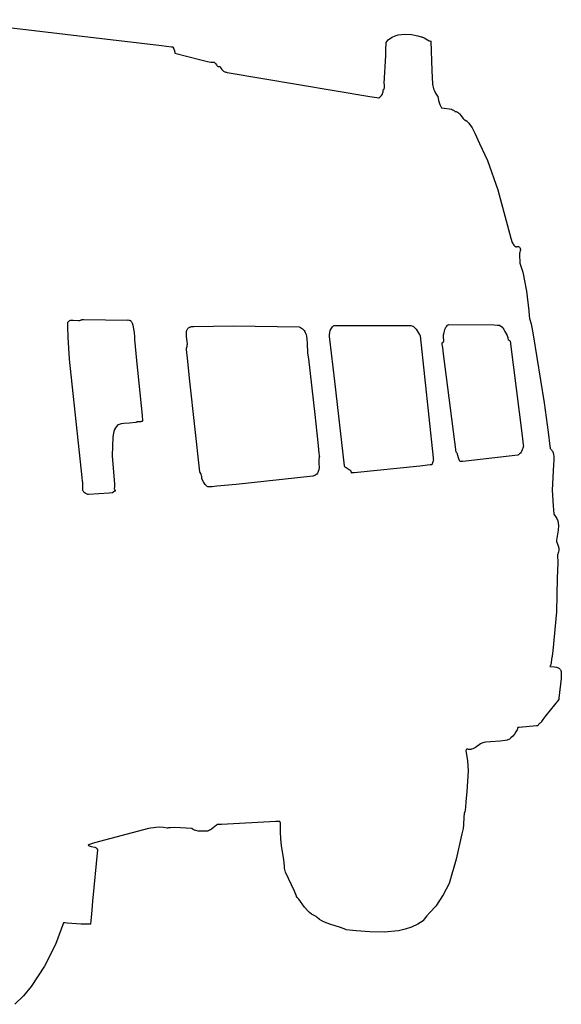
# Model space of a CAD drawing. Extents: x -74.1 to 10.8, y -36.7 to 44.6.
# Tile 5 of 199: x -52.2 to -47.2, y -28.1 to -18.9. Entities that reach past the tile are written whole.
import ezdxf

# ---------------------------------------------------------------- set-up
doc = ezdxf.new("R2010")
doc.units = 0

msp = doc.modelspace()

# ---------------------------------------------------------------- linework, layer by layer
at = {"layer": 'Layer 1', "color": 7, "linetype": 'CONTINUOUS'}
for p, q in [((-52.949228, -18.922331), (-51.453699, -19.098815)), ((-51.453699, -19.098815), (-51.080829, -19.142113)), ((-48.780627, -19.111601), (-48.769043, -19.101496)), ((-48.769043, -19.101496), (-48.744005, -19.084798)), ((-48.744005, -19.084798), (-48.71684, -19.072451)), ((-48.71684, -19.072451), (-48.687987, -19.064058)), ((-48.687987, -19.064058), (-48.657889, -19.059219)), ((-48.657889, -19.059219), (-48.626984, -19.057538)), ((-48.626984, -19.057538), (-48.564523, -19.062058)), ((-48.564523, -19.062058), (-48.504127, -19.074436)), ((-48.504127, -19.074436), (-48.475806, -19.082576)), ((-48.475806, -19.082576), (-48.474949, -19.082845)), ((-48.474949, -19.082845), (-48.474521, -19.08298)), ((-48.474521, -19.08298), (-48.474101, -19.083111)), ((-48.474101, -19.083111), (-48.469511, -19.083315)), ((-48.469511, -19.083315), (-48.460831, -19.084841)), ((-48.460831, -19.084841), (-48.452711, -19.087619)), ((-48.452711, -19.087619), (-48.445029, -19.091365)), ((-48.445029, -19.091365), (-48.430484, -19.100618)), ((-48.430484, -19.100618), (-48.416204, -19.110323)), ((-48.416204, -19.110323), (-48.408855, -19.114632)), ((-51.080829, -19.142113), (-50.895492, -19.163905)), ((-50.895492, -19.163905), (-50.803173, -19.174858)), ((-50.803173, -19.174858), (-50.797412, -19.175544)), ((-50.797412, -19.175544), (-50.794532, -19.175887)), ((-50.794532, -19.175887), (-50.79215, -19.176181)), ((-50.79215, -19.176181), (-50.788792, -19.180262)), ((-50.788792, -19.180262), (-50.785883, -19.18457)), ((-50.785883, -19.18457), (-50.781219, -19.193783)), ((-50.781219, -19.193783), (-50.777771, -19.203647)), ((-48.805172, -19.256144), (-48.802871, -19.189377)), ((-48.802871, -19.189377), (-48.802143, -19.155368)), ((-48.802143, -19.155368), (-48.801905, -19.138174)), ((-48.801905, -19.138174), (-48.801882, -19.136015)), ((-48.801882, -19.136015), (-48.801647, -19.13557)), ((-48.801647, -19.13557), (-48.791513, -19.122942)), ((-48.791513, -19.122942), (-48.780627, -19.111601)), ((-48.408855, -19.114632), (-48.401201, -19.118199)), ((-48.401201, -19.118199), (-48.39312, -19.12074)), ((-48.39312, -19.12074), (-48.384486, -19.12197)), ((-48.384486, -19.12197), (-48.383926, -19.121996)), ((-48.383926, -19.121996), (-48.383832, -19.122149)), ((-48.383832, -19.122149), (-48.376026, -19.394933)), ((-50.777771, -19.203647), (-50.772977, -19.22464)), ((-50.772977, -19.22464), (-50.771934, -19.230027)), ((-50.771934, -19.230027), (-50.771402, -19.232726)), ((-50.771402, -19.232726), (-50.771335, -19.233063)), ((-50.771335, -19.233063), (-50.771124, -19.233172)), ((-50.771124, -19.233172), (-50.529288, -19.298427)), ((-48.818538, -19.517571), (-48.805172, -19.256144)), ((-50.529288, -19.298427), (-50.467954, -19.311558)), ((-50.467954, -19.311558), (-50.437304, -19.317469)), ((-50.437304, -19.317469), (-50.421994, -19.320246)), ((-50.421994, -19.320246), (-50.420082, -19.320585)), ((-50.420082, -19.320585), (-50.419846, -19.320572)), ((-50.419846, -19.320572), (-50.415894, -19.319213)), ((-50.415894, -19.319213), (-50.414047, -19.318837)), ((-50.414047, -19.318837), (-50.41228, -19.31865)), ((-50.41228, -19.31865), (-50.410587, -19.318644)), ((-50.410587, -19.318644), (-50.408966, -19.318809)), ((-50.408966, -19.318809), (-50.407411, -19.319135)), ((-50.407411, -19.319135), (-50.405918, -19.319615)), ((-50.405918, -19.319615), (-50.404483, -19.320237)), ((-50.404483, -19.320237), (-50.4031, -19.320994)), ((-50.4031, -19.320994), (-50.400477, -19.322874)), ((-50.400477, -19.322874), (-50.398013, -19.325179)), ((-50.398013, -19.325179), (-50.393418, -19.330771)), ((-50.393418, -19.330771), (-50.384568, -19.343814)), ((-50.384568, -19.343814), (-50.379742, -19.350083)), ((-50.379742, -19.350083), (-50.377105, -19.352895)), ((-50.377105, -19.352895), (-50.374271, -19.355394)), ((-50.374271, -19.355394), (-50.371204, -19.357507)), ((-50.371204, -19.357507), (-50.367868, -19.359158)), ((-50.367868, -19.359158), (-50.364228, -19.360274)), ((-50.364228, -19.360274), (-50.360249, -19.360782)), ((-50.360249, -19.360782), (-50.355894, -19.360607)), ((-50.355894, -19.360607), (-50.351128, -19.359676)), ((-50.351128, -19.359676), (-50.350502, -19.359502)), ((-50.350502, -19.359502), (-50.350441, -19.359618)), ((-50.350441, -19.359618), (-50.342692, -19.374426)), ((-50.342692, -19.374426), (-50.333687, -19.387113)), ((-50.333687, -19.387113), (-50.328633, -19.392621)), ((-50.328633, -19.392621), (-50.323169, -19.397551)), ((-50.323169, -19.397551), (-50.317262, -19.401886)), ((-50.317262, -19.401886), (-50.31088, -19.40561)), ((-50.31088, -19.40561), (-50.30399, -19.408707)), ((-50.30399, -19.408707), (-50.296561, -19.411161)), ((-50.296561, -19.411161), (-50.288561, -19.412956)), ((-50.288561, -19.412956), (-50.284336, -19.413601)), ((-50.284336, -19.413601), (-50.28358, -19.413707)), ((-50.28358, -19.413707), (-48.953623, -19.63809)), ((-48.376026, -19.394933), (-48.369127, -19.522632)), ((-48.823815, -19.572854), (-48.820488, -19.568149)), ((-48.820488, -19.568149), (-48.818137, -19.5634)), ((-48.818547, -19.517882), (-48.818538, -19.517571)), ((-48.818524, -19.518264), (-48.818547, -19.517882)), ((-48.818298, -19.521285), (-48.818524, -19.518264)), ((-48.817688, -19.527151), (-48.818298, -19.521285)), ((-48.818137, -19.5634), (-48.816626, -19.558588)), ((-48.816301, -19.538261), (-48.817688, -19.527151)), ((-48.816626, -19.558588), (-48.815821, -19.553689)), ((-48.815588, -19.548682), (-48.816301, -19.538261)), ((-48.815821, -19.553689), (-48.815588, -19.548682)), ((-48.369127, -19.522632), (-48.358066, -19.566356)), ((-48.358066, -19.566356), (-48.349931, -19.587359)), ((-48.953623, -19.63809), (-48.888864, -19.647771)), ((-48.888864, -19.647771), (-48.872789, -19.650139)), ((-48.872789, -19.650139), (-48.86878, -19.650726)), ((-48.86878, -19.650726), (-48.866776, -19.651019)), ((-48.866776, -19.651019), (-48.865775, -19.651165)), ((-48.865775, -19.651165), (-48.86567, -19.651088)), ((-48.86567, -19.651088), (-48.853743, -19.640615)), ((-48.853743, -19.640615), (-48.843936, -19.629309)), ((-48.843936, -19.629309), (-48.836379, -19.617083)), ((-48.836379, -19.617083), (-48.833484, -19.610598)), ((-48.833484, -19.610598), (-48.831201, -19.603851)), ((-48.831201, -19.603851), (-48.829544, -19.596832)), ((-48.829544, -19.596832), (-48.82853, -19.589529)), ((-48.82853, -19.589529), (-48.828176, -19.581931)), ((-48.828266, -19.577648), (-48.828251, -19.577537)), ((-48.828261, -19.577772), (-48.828266, -19.577648)), ((-48.82825, -19.578019), (-48.828261, -19.577772)), ((-48.828251, -19.577537), (-48.823815, -19.572854)), ((-48.828176, -19.581931), (-48.82825, -19.578019)), ((-48.349931, -19.587359), (-48.339888, -19.60756)), ((-48.339888, -19.60756), (-48.327808, -19.626788)), ((-48.327808, -19.626788), (-48.320964, -19.635984)), ((-48.320964, -19.635984), (-48.32007, -19.637112)), ((-48.32007, -19.637112), (-48.319958, -19.637253)), ((-48.319958, -19.637253), (-48.319918, -19.637407)), ((-48.319918, -19.637407), (-48.312039, -19.677322)), ((-48.312039, -19.677322), (-48.299489, -19.714821)), ((-48.299489, -19.714821), (-48.291247, -19.731912)), ((-48.291247, -19.731912), (-48.286597, -19.739912)), ((-48.286597, -19.739912), (-48.284135, -19.743759)), ((-48.284135, -19.743759), (-48.283978, -19.743996)), ((-48.283978, -19.743996), (-48.283899, -19.744114)), ((-48.283899, -19.744114), (-48.283814, -19.744228)), ((-48.283814, -19.744228), (-48.261192, -19.748545)), ((-48.261192, -19.748545), (-48.213816, -19.753955)), ((-48.213816, -19.753955), (-48.191728, -19.75866)), ((-48.191728, -19.75866), (-48.181667, -19.762302)), ((-48.181667, -19.762302), (-48.172483, -19.767106)), ((-48.172483, -19.767106), (-48.168273, -19.770013)), ((-48.168273, -19.770013), (-48.164344, -19.773296)), ((-48.164344, -19.773296), (-48.160718, -19.776982)), ((-48.160718, -19.776982), (-48.160288, -19.777472)), ((-48.160288, -19.777472), (-48.160146, -19.777565)), ((-48.160146, -19.777565), (-48.153537, -19.778782)), ((-48.153537, -19.778782), (-48.147357, -19.780587)), ((-48.147357, -19.780587), (-48.141568, -19.782931)), ((-48.141568, -19.782931), (-48.136132, -19.785765)), ((-48.136132, -19.785765), (-48.12617, -19.792707)), ((-48.12617, -19.792707), (-48.11717, -19.80102)), ((-48.11717, -19.80102), (-48.100851, -19.820192)), ((-48.100851, -19.820192), (-48.084768, -19.840141)), ((-48.084768, -19.840141), (-48.076062, -19.849427)), ((-48.076062, -19.849427), (-48.066512, -19.857729)), ((-48.066512, -19.857729), (-48.055817, -19.864657)), ((-48.055817, -19.864657), (-48.049946, -19.867483)), ((-48.049946, -19.867483), (-48.049185, -19.867802)), ((-48.049185, -19.867802), (-48.048921, -19.868016)), ((-48.048921, -19.868016), (-48.030085, -19.888509)), ((-48.030085, -19.888509), (-47.999002, -19.932942)), ((-47.999002, -19.932942), (-47.974015, -19.980575)), ((-47.974015, -19.980575), (-47.929432, -20.078732)), ((-47.929432, -20.078732), (-47.854996, -20.235039)), ((-47.854996, -20.235039), (-47.760618, -20.510715)), ((-47.760618, -20.510715), (-47.638334, -20.962492)), ((-47.638334, -20.962492), (-47.625031, -21.000637)), ((-47.625031, -21.000637), (-47.620819, -21.009679)), ((-47.620819, -21.009679), (-47.615875, -21.018211)), ((-47.615875, -21.018211), (-47.610013, -21.026078)), ((-47.610013, -21.026078), (-47.603044, -21.033123)), ((-47.603044, -21.033123), (-47.594779, -21.039191)), ((-47.594779, -21.039191), (-47.590103, -21.04181)), ((-47.585278, -21.041051), (-47.582633, -21.039704)), ((-47.582633, -21.039704), (-47.580033, -21.038749)), ((-47.580033, -21.038749), (-47.577484, -21.038164)), ((-47.577484, -21.038164), (-47.574993, -21.037929)), ((-47.574993, -21.037929), (-47.572567, -21.038022)), ((-47.572567, -21.038022), (-47.570213, -21.03842)), ((-47.570213, -21.03842), (-47.567936, -21.039104)), ((-47.567936, -21.039104), (-47.565745, -21.040051)), ((-47.565745, -21.040051), (-47.563645, -21.041239)), ((-47.590103, -21.04181), (-47.588873, -21.042418)), ((-47.588873, -21.042418), (-47.588248, -21.042715)), ((-47.588248, -21.042715), (-47.588091, -21.042788)), ((-47.588091, -21.042788), (-47.58796, -21.042813)), ((-47.58796, -21.042813), (-47.585278, -21.041051)), ((-47.563645, -21.041239), (-47.561643, -21.042648)), ((-47.561643, -21.042648), (-47.557962, -21.04604)), ((-47.557962, -21.04604), (-47.554755, -21.050055)), ((-47.55712, -21.100694), (-47.557541, -21.111201)), ((-47.557541, -21.111201), (-47.556147, -21.132354)), ((-47.555552, -21.09022), (-47.55712, -21.100694)), ((-47.556147, -21.132354), (-47.552839, -21.175522)), ((-47.552536, -21.079768), (-47.555552, -21.09022)), ((-47.554755, -21.050055), (-47.552076, -21.054521)), ((-47.547771, -21.069326), (-47.552536, -21.079768)), ((-47.552076, -21.054521), (-47.549978, -21.059266)), ((-47.549978, -21.059266), (-47.548515, -21.064118)), ((-47.548515, -21.064118), (-47.547742, -21.068904)), ((-47.547717, -21.069197), (-47.547771, -21.069326)), ((-47.547742, -21.068904), (-47.547717, -21.069197)), ((-47.554524, -21.192117), (-47.554656, -21.192814)), ((-47.554656, -21.192814), (-47.554443, -21.19341)), ((-47.55366, -21.186556), (-47.554524, -21.192117)), ((-47.554443, -21.19341), (-47.526795, -21.278675)), ((-47.552839, -21.175522), (-47.55366, -21.186556)), ((-47.526795, -21.278675), (-47.49083, -21.456946)), ((-47.49083, -21.456946), (-47.470604, -21.639804)), ((-47.470604, -21.639804), (-47.466596, -21.685428)), ((-51.769264, -21.785942), (-51.768936, -21.761132)), ((-51.768936, -21.761132), (-51.768667, -21.748768)), ((-51.768667, -21.748768), (-51.768589, -21.745682)), ((-51.768589, -21.745682), (-51.768568, -21.744911)), ((-51.768568, -21.744911), (-51.768558, -21.744525)), ((-51.768558, -21.744525), (-51.768553, -21.744332)), ((-51.768553, -21.744332), (-51.76855, -21.744233)), ((-51.768535, -21.744206), (-51.764329, -21.739498)), ((-51.764329, -21.739498), (-51.759914, -21.735568)), ((-51.759914, -21.735568), (-51.755305, -21.732353)), ((-51.755305, -21.732353), (-51.750517, -21.729793)), ((-51.750517, -21.729793), (-51.745565, -21.727827)), ((-51.745565, -21.727827), (-51.740464, -21.726393)), ((-51.740464, -21.726393), (-51.729874, -21.724877)), ((-51.729874, -21.724877), (-51.718866, -21.724755)), ((-51.718866, -21.724755), (-51.673033, -21.7284)), ((-51.673033, -21.7284), (-51.661721, -21.727893)), ((-51.661721, -21.727893), (-51.650705, -21.725839)), ((-51.650705, -21.725839), (-51.645345, -21.724078)), ((-51.645345, -21.724078), (-51.640104, -21.721747)), ((-51.640104, -21.721747), (-51.638814, -21.721068)), ((-51.638814, -21.721068), (-51.638173, -21.720713)), ((-51.638173, -21.720713), (-51.638012, -21.720623)), ((-51.637983, -21.720611), (-51.637917, -21.720611)), ((-51.637917, -21.720611), (-51.637591, -21.720615)), ((-51.637591, -21.720615), (-51.636178, -21.720629)), ((-51.636178, -21.720629), (-51.621183, -21.720777)), ((-51.621183, -21.720777), (-51.21716, -21.72478)), ((-51.21716, -21.72478), (-51.20654, -21.724377)), ((-51.20654, -21.724377), (-51.20183, -21.724818)), ((-51.20183, -21.724818), (-51.197496, -21.725659)), ((-51.197496, -21.725659), (-51.193519, -21.726878)), ((-51.193519, -21.726878), (-51.189881, -21.728454)), ((-51.189881, -21.728454), (-51.186562, -21.730366)), ((-51.186562, -21.730366), (-51.183545, -21.732592)), ((-51.183545, -21.732592), (-51.180811, -21.735111)), ((-51.180811, -21.735111), (-51.178341, -21.737902)), ((-51.178341, -21.737902), (-51.176116, -21.740943)), ((-51.176116, -21.740943), (-51.17233, -21.74769)), ((-51.17233, -21.74769), (-51.169303, -21.755182)), ((-51.169303, -21.755182), (-51.164936, -21.771716)), ((-51.164936, -21.771716), (-51.153167, -21.826359)), ((-49.295574, -21.782402), (-49.287934, -21.775795)), ((-49.287934, -21.775795), (-49.286921, -21.775018)), ((-49.286921, -21.775018), (-49.286665, -21.774825)), ((-49.286665, -21.774825), (-49.286633, -21.774801)), ((-49.286578, -21.774779), (-48.58105, -21.77478)), ((-48.58105, -21.77478), (-48.571062, -21.775902)), ((-48.571062, -21.775902), (-48.561889, -21.778159)), ((-48.236363, -21.78293), (-48.228325, -21.774442)), ((-48.228325, -21.774442), (-48.223707, -21.770574)), ((-48.223707, -21.770574), (-48.221237, -21.768742)), ((-48.221237, -21.768742), (-48.219961, -21.767852)), ((-48.219911, -21.767835), (-47.792947, -21.770251)), ((-47.792947, -21.770251), (-47.761442, -21.771402)), ((-47.761442, -21.771402), (-47.753617, -21.771736)), ((-47.753617, -21.771736), (-47.749713, -21.771909)), ((-47.749713, -21.771909), (-47.747763, -21.771998)), ((-47.747763, -21.771998), (-47.747715, -21.772)), ((-47.74771, -21.772004), (-47.747668, -21.772029)), ((-47.747668, -21.772029), (-47.747462, -21.772156)), ((-47.747462, -21.772156), (-47.745185, -21.773558)), ((-47.745185, -21.773558), (-47.711605, -21.794225)), ((-47.466596, -21.685428), (-47.464619, -21.708154)), ((-47.464619, -21.708154), (-47.464496, -21.709571)), ((-47.464496, -21.709571), (-47.464434, -21.71028)), ((-47.464434, -21.71028), (-47.464359, -21.710944)), ((-47.464359, -21.710944), (-47.44789, -21.760565)), ((-47.44789, -21.760565), (-47.42943, -21.862222)), ((-51.768004, -21.8861), (-51.769264, -21.785942)), ((-51.153167, -21.826359), (-51.152132, -21.842237)), ((-51.152132, -21.842237), (-51.149378, -21.884474)), ((-50.664029, -21.854382), (-50.663795, -21.843183)), ((-50.662347, -21.878049), (-50.664029, -21.854382)), ((-50.663795, -21.843183), (-50.662571, -21.832575)), ((-50.662571, -21.832575), (-50.660151, -21.822686)), ((-50.660151, -21.822686), (-50.658428, -21.818051)), ((-50.658428, -21.818051), (-50.65633, -21.813644)), ((-50.65633, -21.813644), (-50.653829, -21.80948)), ((-50.653829, -21.80948), (-50.650901, -21.805576)), ((-50.650901, -21.805576), (-50.647521, -21.801946)), ((-50.647521, -21.801946), (-50.643661, -21.798608)), ((-50.643661, -21.798608), (-50.639297, -21.795577)), ((-50.639297, -21.795577), (-50.634403, -21.792868)), ((-50.634403, -21.792868), (-50.628953, -21.790499)), ((-50.628953, -21.790499), (-50.616283, -21.78684)), ((-50.616283, -21.78684), (-50.601081, -21.784727)), ((-50.601081, -21.784727), (-50.595374, -21.784443)), ((-50.595374, -21.784443), (-50.226234, -21.777797)), ((-50.226234, -21.777797), (-49.611605, -21.788666)), ((-49.611605, -21.788666), (-49.600231, -21.794394)), ((-49.600231, -21.794394), (-49.590084, -21.800718)), ((-49.590084, -21.800718), (-49.581097, -21.807603)), ((-49.581097, -21.807603), (-49.573198, -21.815017)), ((-49.573198, -21.815017), (-49.56632, -21.822925)), ((-49.56632, -21.822925), (-49.560391, -21.831295)), ((-49.560391, -21.831295), (-49.555343, -21.840094)), ((-49.555343, -21.840094), (-49.547611, -21.858843)), ((-49.547611, -21.858843), (-49.542567, -21.878907)), ((-49.329744, -21.861949), (-49.327188, -21.842516)), ((-49.329689, -21.88131), (-49.329744, -21.861949)), ((-49.327188, -21.842516), (-49.321876, -21.823598)), ((-49.321876, -21.823598), (-49.313661, -21.805781)), ((-49.313661, -21.805781), (-49.308419, -21.797468)), ((-49.308419, -21.797468), (-49.302396, -21.789651)), ((-49.302396, -21.789651), (-49.295574, -21.782402)), ((-48.561889, -21.778159), (-48.55347, -21.78145)), ((-48.55347, -21.78145), (-48.54574, -21.785673)), ((-48.54574, -21.785673), (-48.538637, -21.790726)), ((-48.538637, -21.790726), (-48.532097, -21.796507)), ((-48.532097, -21.796507), (-48.520457, -21.809847)), ((-48.520457, -21.809847), (-48.510314, -21.824881)), ((-48.510314, -21.824881), (-48.492503, -21.856771)), ((-48.492503, -21.856771), (-48.488198, -21.86453)), ((-48.488198, -21.86453), (-48.486024, -21.868308)), ((-48.267044, -21.868579), (-48.265779, -21.863843)), ((-48.265779, -21.863843), (-48.264841, -21.861528)), ((-48.264841, -21.861528), (-48.263677, -21.859254)), ((-48.263677, -21.859254), (-48.263005, -21.858133)), ((-48.26299, -21.858106), (-48.252602, -21.813011)), ((-48.252602, -21.813011), (-48.248311, -21.80237)), ((-48.248311, -21.80237), (-48.242962, -21.792291)), ((-48.242962, -21.792291), (-48.236363, -21.78293)), ((-47.711605, -21.794225), (-47.708524, -21.804892)), ((-47.708524, -21.804892), (-47.704461, -21.814804)), ((-47.704461, -21.814804), (-47.694382, -21.833045)), ((-47.694382, -21.833045), (-47.673375, -21.867927)), ((-47.42943, -21.862222), (-47.328482, -22.496638)), ((-51.755636, -22.088756), (-51.768004, -21.8861)), ((-51.149378, -21.884474), (-51.147217, -21.907926)), ((-51.147217, -21.907926), (-51.128231, -22.101577)), ((-50.656139, -21.926891), (-50.662347, -21.878049)), ((-50.654901, -21.95003), (-50.656139, -21.926891)), ((-50.655467, -21.960834), (-50.654901, -21.95003)), ((-49.542567, -21.878907), (-49.539655, -21.900017)), ((-49.539655, -21.900017), (-49.538003, -21.944314)), ((-49.538003, -21.944314), (-49.535812, -22.033751)), ((-49.326727, -21.902037), (-49.329689, -21.88131)), ((-49.278558, -22.297038), (-49.326727, -21.902037)), ((-48.486024, -21.868308), (-48.484928, -21.870166)), ((-48.484928, -21.870166), (-48.484378, -21.871086)), ((-48.484378, -21.871086), (-48.484102, -21.871544)), ((-48.484102, -21.871544), (-48.483964, -21.871772)), ((-48.483964, -21.871772), (-48.483895, -21.871886)), ((-48.483895, -21.871886), (-48.48386, -21.871943)), ((-48.483829, -21.871996), (-48.48382, -21.872044)), ((-48.48382, -21.872044), (-48.401935, -22.63088)), ((-48.279657, -21.938664), (-48.274221, -21.935446)), ((-48.279649, -21.938745), (-48.279657, -21.938664)), ((-48.279616, -21.938971), (-48.279649, -21.938745)), ((-48.277514, -21.953399), (-48.279616, -21.938971)), ((-48.273368, -21.982238), (-48.277514, -21.953399)), ((-48.274221, -21.935446), (-48.271977, -21.933718)), ((-48.271977, -21.933718), (-48.270026, -21.931915)), ((-48.270026, -21.931915), (-48.268352, -21.930041)), ((-48.268352, -21.930041), (-48.266937, -21.928099)), ((-48.267607, -21.873434), (-48.267044, -21.868579)), ((-48.267602, -21.878376), (-48.267607, -21.873434)), ((-48.264577, -21.898431), (-48.267602, -21.878376)), ((-48.266937, -21.928099), (-48.265766, -21.926094)), ((-48.265766, -21.926094), (-48.264821, -21.92403)), ((-48.264821, -21.92403), (-48.264086, -21.921909)), ((-48.263138, -21.908213), (-48.264577, -21.898431)), ((-48.264086, -21.921909), (-48.263177, -21.917513)), ((-48.263177, -21.917513), (-48.262906, -21.912938)), ((-48.262906, -21.912938), (-48.263138, -21.908213)), ((-47.673375, -21.867927), (-47.669396, -21.877301)), ((-47.669396, -21.877301), (-47.666424, -21.887276)), ((-47.666424, -21.887276), (-47.664706, -21.89802)), ((-47.664706, -21.89802), (-47.664396, -21.903733)), ((-47.664396, -21.903733), (-47.664381, -21.905201)), ((-47.664381, -21.905201), (-47.664381, -21.905293)), ((-47.664379, -21.905336), (-47.65419, -21.911813)), ((-47.65419, -21.911813), (-47.649494, -21.915686)), ((-47.649494, -21.915686), (-47.647538, -21.917782)), ((-47.647538, -21.917782), (-47.645953, -21.919983)), ((-47.645953, -21.919983), (-47.645327, -21.921123)), ((-47.645327, -21.921123), (-47.645059, -21.921703)), ((-47.645059, -21.921703), (-47.644938, -21.921995)), ((-47.644936, -21.922), (-47.644926, -21.922093)), ((-47.644926, -21.922093), (-47.532445, -22.805303)), ((-50.664376, -21.988709), (-50.664375, -21.988657)), ((-50.664354, -21.988924), (-50.664376, -21.988709)), ((-50.664375, -21.988657), (-50.661989, -21.98459)), ((-50.664309, -21.989353), (-50.664354, -21.988924)), ((-50.663948, -21.992783), (-50.664309, -21.989353)), ((-50.663227, -21.99964), (-50.663948, -21.992783)), ((-50.660332, -22.026999), (-50.663227, -21.99964)), ((-50.661989, -21.98459), (-50.659999, -21.980274)), ((-50.654494, -22.08141), (-50.660332, -22.026999)), ((-50.659999, -21.980274), (-50.657098, -21.970958)), ((-50.657098, -21.970958), (-50.655467, -21.960834)), ((-49.535812, -22.033751), (-49.525923, -22.087671)), ((-48.265291, -22.039843), (-48.273368, -21.982238)), ((-48.149108, -22.958087), (-48.265291, -22.039843)), ((-51.636456, -23.193225), (-51.755636, -22.088756)), ((-51.128231, -22.101577), (-51.077727, -22.616712)), ((-50.630676, -22.295688), (-50.654494, -22.08141)), ((-49.525923, -22.087671), (-49.465947, -22.606411)), ((-50.538002, -23.14276), (-50.630676, -22.295688)), ((-49.189387, -23.085845), (-49.278558, -22.297038)), ((-47.328482, -22.496638), (-47.290328, -22.771983)), ((-51.246523, -22.690866), (-51.27309, -22.695229)), ((-51.193398, -22.687127), (-51.246523, -22.690866)), ((-51.136619, -22.681727), (-51.193398, -22.687127)), ((-51.13651, -22.681655), (-51.13659, -22.681714)), ((-51.136189, -22.681424), (-51.13651, -22.681655)), ((-51.135546, -22.680977), (-51.136189, -22.681424)), ((-51.13295, -22.679369), (-51.135546, -22.680977)), ((-51.127655, -22.676946), (-51.13295, -22.679369)), ((-51.122256, -22.675418), (-51.127655, -22.676946)), ((-51.116788, -22.674587), (-51.122256, -22.675418)), ((-51.111288, -22.674256), (-51.116788, -22.674587)), ((-51.100338, -22.674308), (-51.111288, -22.674256)), ((-51.089701, -22.673997), (-51.100338, -22.674308)), ((-51.084591, -22.673213), (-51.089701, -22.673997)), ((-51.07967, -22.671747), (-51.084591, -22.673213)), ((-51.077291, -22.670696), (-51.07967, -22.671747)), ((-51.077727, -22.616712), (-51.072934, -22.6656)), ((-51.074972, -22.669402), (-51.077291, -22.670696)), ((-51.072719, -22.667838), (-51.074972, -22.669402)), ((-51.072934, -22.6656), (-51.072771, -22.66727)), ((-51.072771, -22.66727), (-51.072729, -22.667693)), ((-51.072729, -22.667693), (-51.072719, -22.6678)), ((-49.465947, -22.606411), (-49.438077, -22.867803)), ((-48.401935, -22.63088), (-48.362326, -23.012117)), ((-51.34449, -22.780862), (-51.349077, -22.816407)), ((-51.34028, -22.763758), (-51.34449, -22.780862)), ((-51.33437, -22.747336), (-51.34028, -22.763758)), ((-51.326445, -22.731776), (-51.33437, -22.747336)), ((-51.316188, -22.717257), (-51.326445, -22.731776)), ((-51.303284, -22.703957), (-51.316188, -22.717257)), ((-51.30301, -22.70385), (-51.303229, -22.70393)), ((-51.302136, -22.703534), (-51.30301, -22.70385)), ((-51.300393, -22.702915), (-51.302136, -22.703534)), ((-51.27309, -22.695229), (-51.300393, -22.702915)), ((-47.290328, -22.771983), (-47.273047, -22.90104)), ((-51.349077, -22.816407), (-51.35628, -22.993323)), ((-49.438077, -22.867803), (-49.430953, -22.934585)), ((-47.532445, -22.805303), (-47.526006, -22.860677)), ((-47.526006, -22.860677), (-47.522885, -22.888434)), ((-49.430953, -22.934585), (-49.427344, -22.96827)), ((-49.427344, -22.96827), (-49.425526, -22.985191)), ((-48.147933, -22.959196), (-48.149079, -22.958134)), ((-48.145787, -22.961353), (-48.147933, -22.959196)), ((-48.142046, -22.965795), (-48.145787, -22.961353)), ((-48.138966, -22.97039), (-48.142046, -22.965795)), ((-48.136455, -22.975121), (-48.138966, -22.97039)), ((-47.548038, -22.966263), (-47.555759, -22.974591)), ((-47.541529, -22.956744), (-47.548038, -22.966263)), ((-47.536065, -22.946358), (-47.541529, -22.956744)), ((-47.521328, -22.902565), (-47.536065, -22.946358)), ((-47.522885, -22.888434), (-47.52135, -22.902331)), ((-47.52135, -22.902331), (-47.521326, -22.902548)), ((-47.273047, -22.90104), (-47.270887, -22.917503)), ((-47.270887, -22.917503), (-47.270346, -22.921634)), ((-47.270346, -22.921634), (-47.270076, -22.923702)), ((-47.270076, -22.923702), (-47.269941, -22.924737)), ((-47.269941, -22.924737), (-47.269761, -22.924925)), ((-47.269761, -22.924925), (-47.263981, -22.930277)), ((-47.263981, -22.930277), (-47.258826, -22.936193)), ((-47.258826, -22.936193), (-47.254269, -22.942629)), ((-47.254269, -22.942629), (-47.250281, -22.949544)), ((-47.250281, -22.949544), (-47.243905, -22.96464)), ((-47.243905, -22.96464), (-47.239477, -22.981141)), ((-51.35628, -22.993323), (-51.335503, -23.255503)), ((-49.426197, -23.006686), (-49.428314, -23.024464)), ((-49.428314, -23.024464), (-49.427666, -23.063097)), ((-49.424106, -22.998393), (-49.426197, -23.006686)), ((-49.425526, -22.985191), (-49.424613, -22.993672)), ((-49.424613, -22.993672), (-49.424156, -22.997918)), ((-49.424156, -22.997918), (-49.424127, -22.998184)), ((-49.424127, -22.998184), (-49.424113, -22.998316)), ((-49.424113, -22.998316), (-49.424106, -22.998393)), ((-48.362645, -23.038205), (-48.376377, -23.074823)), ((-48.360495, -23.03247), (-48.362645, -23.038205)), ((-48.362326, -23.012117), (-48.36105, -23.023984)), ((-48.36105, -23.023984), (-48.360411, -23.029915)), ((-48.360278, -23.031892), (-48.360495, -23.03247)), ((-48.360411, -23.029915), (-48.360251, -23.031398)), ((-48.360227, -23.031756), (-48.360278, -23.031892)), ((-48.360251, -23.031398), (-48.360231, -23.031583)), ((-48.360231, -23.031583), (-48.360221, -23.031676)), ((-48.360221, -23.031676), (-48.360215, -23.031725)), ((-48.134423, -22.97997), (-48.136455, -22.975121)), ((-48.13143, -22.98995), (-48.134423, -22.97997)), ((-48.12719, -23.01054), (-48.13143, -22.98995)), ((-48.124489, -23.020864), (-48.12719, -23.01054)), ((-48.120432, -23.031016), (-48.124489, -23.020864)), ((-48.117669, -23.035983), (-48.120432, -23.031016)), ((-48.114294, -23.040853), (-48.117669, -23.035983)), ((-48.110216, -23.04561), (-48.114294, -23.040853)), ((-48.110163, -23.045606), (-48.110216, -23.04561)), ((-48.110043, -23.045596), (-48.110163, -23.045606)), ((-48.102415, -23.044948), (-48.110043, -23.045596)), ((-48.087149, -23.043638), (-48.102415, -23.044948)), ((-48.056589, -23.040956), (-48.087149, -23.043638)), ((-47.574106, -22.98589), (-48.056589, -23.040956)), ((-47.572689, -22.985337), (-47.574083, -22.985882)), ((-47.569978, -22.984151), (-47.572689, -22.985337)), ((-47.564859, -22.981409), (-47.569978, -22.984151)), ((-47.560126, -22.978209), (-47.564859, -22.981409)), ((-47.555759, -22.974591), (-47.560126, -22.978209)), ((-47.239477, -22.981141), (-47.236778, -22.998708)), ((-47.235681, -23.035691), (-47.238852, -23.072876)), ((-47.236778, -22.998708), (-47.235681, -23.035691)), ((-50.537994, -23.142837), (-50.538002, -23.14276)), ((-50.53788, -23.143022), (-50.537976, -23.142866)), ((-50.537688, -23.143334), (-50.53788, -23.143022)), ((-50.536924, -23.144582), (-50.537688, -23.143334)), ((-50.535415, -23.14708), (-50.536924, -23.144582)), ((-50.529752, -23.157162), (-50.535415, -23.14708)), ((-49.437706, -23.147378), (-49.44262, -23.155109)), ((-49.433874, -23.13916), (-49.437706, -23.147378)), ((-49.431002, -23.130514), (-49.433874, -23.13916)), ((-49.428971, -23.121501), (-49.431002, -23.130514)), ((-49.426945, -23.102616), (-49.428971, -23.121501)), ((-49.427666, -23.063097), (-49.426945, -23.102616)), ((-49.18938, -23.085894), (-49.189387, -23.085845)), ((-49.189341, -23.086046), (-49.189374, -23.085918)), ((-49.189208, -23.086553), (-49.189341, -23.086046)), ((-49.188919, -23.087549), (-49.189208, -23.086553)), ((-49.187492, -23.091304), (-49.188919, -23.087549)), ((-49.185659, -23.094715), (-49.187492, -23.091304)), ((-49.183461, -23.097818), (-49.185659, -23.094715)), ((-49.180936, -23.100647), (-49.183461, -23.097818)), ((-49.175064, -23.105619), (-49.180936, -23.100647)), ((-49.146419, -23.121411), (-49.175064, -23.105619)), ((-49.139548, -23.125709), (-49.146419, -23.121411)), ((-49.133427, -23.130697), (-49.139548, -23.125709)), ((-49.130746, -23.133536), (-49.133427, -23.130697)), ((-49.12837, -23.13665), (-49.130746, -23.133536)), ((-49.12634, -23.140075), (-49.12837, -23.13665)), ((-49.124694, -23.143843), (-49.12634, -23.140075)), ((-49.123473, -23.147991), (-49.124694, -23.143843)), ((-49.122716, -23.152551), (-49.123473, -23.147991)), ((-49.121636, -23.152445), (-49.122709, -23.152555)), ((-49.100175, -23.150247), (-49.121636, -23.152445)), ((-48.485629, -23.087304), (-49.100175, -23.150247)), ((-48.389389, -23.077447), (-48.485629, -23.087304)), ((-48.37968, -23.076452), (-48.389389, -23.077447)), ((-48.3774, -23.076219), (-48.37968, -23.076452)), ((-48.376938, -23.076172), (-48.3774, -23.076219)), ((-48.376895, -23.076167), (-48.376938, -23.076172)), ((-48.376857, -23.076102), (-48.376881, -23.076165)), ((-48.376377, -23.074823), (-48.376857, -23.076102)), ((-47.238852, -23.072876), (-47.251428, -23.31309)), ((-51.632142, -23.232815), (-51.636456, -23.193225)), ((-51.631191, -23.241541), (-51.632142, -23.232815)), ((-51.63105, -23.243415), (-51.631191, -23.241541)), ((-51.63105, -23.250084), (-51.63105, -23.243415)), ((-50.525043, -23.167541), (-50.529752, -23.157162)), ((-50.521755, -23.178426), (-50.525043, -23.167541)), ((-50.520792, -23.184124), (-50.521755, -23.178426)), ((-50.521325, -23.20255), (-50.520518, -23.19616)), ((-50.52114, -23.202857), (-50.521295, -23.202604)), ((-50.520829, -23.203364), (-50.52114, -23.202857)), ((-50.5196, -23.205427), (-50.520829, -23.203364)), ((-50.520359, -23.190027), (-50.520792, -23.184124)), ((-50.520518, -23.19616), (-50.520359, -23.190027)), ((-50.500813, -23.242), (-50.5196, -23.205427)), ((-50.490083, -23.259472), (-50.500813, -23.242)), ((-49.483829, -23.183111), (-50.200412, -23.259856)), ((-49.483753, -23.183086), (-49.483802, -23.183103)), ((-49.483656, -23.183053), (-49.483753, -23.183086)), ((-49.482881, -23.182787), (-49.483656, -23.183053)), ((-49.481352, -23.182245), (-49.482881, -23.182787)), ((-49.475504, -23.179948), (-49.481352, -23.182245)), ((-49.465058, -23.174772), (-49.475504, -23.179948)), ((-49.456175, -23.168866), (-49.465058, -23.174772)), ((-49.448736, -23.162291), (-49.456175, -23.168866)), ((-49.44262, -23.155109), (-49.448736, -23.162291)), ((-51.63105, -23.297468), (-51.63105, -23.250084)), ((-51.63105, -23.299521), (-51.63105, -23.297468)), ((-51.63105, -23.299719), (-51.63105, -23.299521)), ((-51.63105, -23.299767), (-51.63105, -23.299719)), ((-51.631031, -23.301445), (-51.63105, -23.299778)), ((-51.630418, -23.308882), (-51.631031, -23.301445)), ((-51.628987, -23.315351), (-51.630418, -23.308882)), ((-51.626803, -23.320974), (-51.628987, -23.315351)), ((-51.62393, -23.325875), (-51.626803, -23.320974)), ((-51.620432, -23.330178), (-51.62393, -23.325875)), ((-51.616372, -23.334006), (-51.620432, -23.330178)), ((-51.606828, -23.340735), (-51.616372, -23.334006)), ((-51.356647, -23.337524), (-51.385592, -23.339616)), ((-51.353906, -23.337326), (-51.356647, -23.337524)), ((-51.353341, -23.337285), (-51.353906, -23.337326)), ((-51.353288, -23.337281), (-51.353341, -23.337285)), ((-51.353105, -23.337223), (-51.353232, -23.337267)), ((-51.352851, -23.337131), (-51.353105, -23.337223)), ((-51.350875, -23.336191), (-51.352851, -23.337131)), ((-51.348983, -23.334943), (-51.350875, -23.336191)), ((-51.341801, -23.32824), (-51.348983, -23.334943)), ((-51.33812, -23.324824), (-51.341801, -23.32824)), ((-51.336177, -23.323341), (-51.33812, -23.324824)), ((-51.336604, -23.299782), (-51.335057, -23.303008)), ((-51.336599, -23.299688), (-51.336603, -23.299748)), ((-51.336591, -23.299568), (-51.336599, -23.299688)), ((-51.336528, -23.298608), (-51.336591, -23.299568)), ((-51.336297, -23.294756), (-51.336528, -23.298608)), ((-51.335922, -23.287009), (-51.336297, -23.294756)), ((-51.334135, -23.322098), (-51.336177, -23.323341)), ((-51.335503, -23.255503), (-51.335922, -23.287009)), ((-51.335057, -23.303008), (-51.331648, -23.308997)), ((-51.331971, -23.321165), (-51.334135, -23.322098)), ((-51.330836, -23.320836), (-51.331971, -23.321165)), ((-51.331648, -23.308997), (-51.3303, -23.3122)), ((-51.329662, -23.320611), (-51.330836, -23.320836)), ((-51.3303, -23.3122), (-51.329826, -23.31395)), ((-51.329826, -23.31395), (-51.32953, -23.315836)), ((-51.329633, -23.320418), (-51.329654, -23.320566)), ((-51.329596, -23.320123), (-51.329633, -23.320418)), ((-51.329442, -23.317884), (-51.329596, -23.320123)), ((-51.32953, -23.315836), (-51.329442, -23.317884)), ((-50.483836, -23.267068), (-50.490083, -23.259472)), ((-50.476792, -23.273548), (-50.483836, -23.267068)), ((-50.472923, -23.276286), (-50.476792, -23.273548)), ((-50.468795, -23.278644), (-50.472923, -23.276286)), ((-50.46439, -23.28059), (-50.468795, -23.278644)), ((-50.459688, -23.282089), (-50.46439, -23.28059)), ((-50.45467, -23.283109), (-50.459688, -23.282089)), ((-50.454567, -23.283103), (-50.454654, -23.28311)), ((-50.454393, -23.283088), (-50.454567, -23.283103)), ((-50.454045, -23.283058), (-50.454393, -23.283088)), ((-50.451261, -23.282817), (-50.454045, -23.283058)), ((-50.445693, -23.282336), (-50.451261, -23.282817)), ((-50.423417, -23.280396), (-50.445693, -23.282336)), ((-50.378851, -23.276452), (-50.423417, -23.280396)), ((-50.200412, -23.259856), (-50.378851, -23.276452)), ((-47.251428, -23.31309), (-47.241926, -23.459856)), ((-51.583831, -23.353942), (-51.606828, -23.340735)), ((-51.58332, -23.353909), (-51.583794, -23.353943)), ((-51.576178, -23.353392), (-51.58332, -23.353909)), ((-51.385592, -23.339616), (-51.576178, -23.353392)), ((-47.241926, -23.459856), (-47.236898, -23.532456)), ((-47.236898, -23.532456), (-47.236624, -23.536959)), ((-47.236624, -23.536959), (-47.236478, -23.537408)), ((-47.236478, -23.537408), (-47.220245, -23.557127)), ((-47.220245, -23.557127), (-47.208534, -23.577372)), ((-47.208534, -23.577372), (-47.20077, -23.598113)), ((-47.20077, -23.598113), (-47.196378, -23.619317)), ((-47.197683, -23.685383), (-47.211738, -23.777994)), ((-47.194783, -23.640951), (-47.197683, -23.685383)), ((-47.196378, -23.619317), (-47.194783, -23.640951)), ((-47.212866, -23.789844), (-47.212982, -23.791328)), ((-47.212982, -23.791328), (-47.212936, -23.791555)), ((-47.212936, -23.791555), (-47.196109, -23.833431)), ((-47.211738, -23.777994), (-47.212866, -23.789844)), ((-47.196109, -23.833431), (-47.191668, -23.854584)), ((-47.192755, -23.886825), (-47.195677, -23.897752)), ((-47.191195, -23.875996), (-47.192755, -23.886825)), ((-47.191668, -23.854584), (-47.190874, -23.865252)), ((-47.190874, -23.865252), (-47.191195, -23.875996)), ((-47.202887, -23.914346), (-47.203266, -23.915044)), ((-47.203266, -23.915044), (-47.203206, -23.915626)), ((-47.203206, -23.915626), (-47.198636, -23.990665)), ((-47.200086, -23.908786), (-47.202887, -23.914346)), ((-47.195677, -23.897752), (-47.200086, -23.908786)), ((-47.198636, -23.990665), (-47.205126, -24.133705)), ((-47.205126, -24.133705), (-47.210747, -24.447178)), ((-47.210747, -24.447178), (-47.246256, -24.81221)), ((-47.259599, -24.889136), (-47.263236, -24.922878)), ((-47.256091, -24.872845), (-47.259599, -24.889136)), ((-47.253294, -24.865107), (-47.256091, -24.872845)), ((-47.25322, -24.864666), (-47.253294, -24.865107)), ((-47.252453, -24.858819), (-47.25322, -24.864666)), ((-47.246256, -24.81221), (-47.252453, -24.858819)), ((-47.273819, -24.95765), (-47.274087, -24.958078)), ((-47.274087, -24.958078), (-47.273986, -24.958123)), ((-47.273986, -24.958123), (-47.23161, -24.961115)), ((-47.271831, -24.954153), (-47.273819, -24.95765)), ((-47.268597, -24.946829), (-47.271831, -24.954153)), ((-47.266204, -24.939125), (-47.268597, -24.946829)), ((-47.263236, -24.922878), (-47.266204, -24.939125)), ((-47.23161, -24.961115), (-47.211518, -24.964173)), ((-47.211518, -24.964173), (-47.202197, -24.967145)), ((-47.202197, -24.967145), (-47.193532, -24.971482)), ((-47.193532, -24.971482), (-47.189486, -24.974256)), ((-47.189486, -24.974256), (-47.185652, -24.977483)), ((-47.185652, -24.977483), (-47.182047, -24.981202)), ((-47.182047, -24.981202), (-47.178686, -24.98545)), ((-47.178686, -24.98545), (-47.175585, -24.990265)), ((-47.175585, -24.990265), (-47.172762, -24.995684)), ((-47.167901, -25.071177), (-47.189704, -25.253763)), ((-47.172762, -24.995684), (-47.170231, -25.001745)), ((-47.170231, -25.001745), (-47.169936, -25.00255)), ((-47.169936, -25.00255), (-47.16988, -25.002903)), ((-47.16988, -25.002903), (-47.167405, -25.025613)), ((-47.167405, -25.025613), (-47.167901, -25.071177)), ((-47.189444, -25.266515), (-47.312304, -25.414276)), ((-47.189704, -25.253763), (-47.189441, -25.265113)), ((-47.189393, -25.266176), (-47.189444, -25.266515)), ((-47.189441, -25.265113), (-47.18941, -25.265821)), ((-47.18941, -25.265821), (-47.189393, -25.266176)), ((-47.312304, -25.414276), (-47.339839, -25.452922)), ((-47.571327, -25.527556), (-47.580457, -25.548379)), ((-47.57089, -25.527512), (-47.571301, -25.527549)), ((-47.568627, -25.527308), (-47.57089, -25.527512)), ((-47.558962, -25.526436), (-47.568627, -25.527308)), ((-47.397953, -25.51191), (-47.558962, -25.526436)), ((-47.388811, -25.511085), (-47.397953, -25.51191)), ((-47.386853, -25.510909), (-47.388811, -25.511085)), ((-47.386666, -25.510892), (-47.386853, -25.510909)), ((-47.386619, -25.510888), (-47.386666, -25.510892)), ((-47.38651, -25.510672), (-47.3866, -25.510875)), ((-47.38577, -25.509082), (-47.38651, -25.510672)), ((-47.384194, -25.506037), (-47.38577, -25.509082)), ((-47.380638, -25.500478), (-47.384194, -25.506037)), ((-47.376508, -25.495588), (-47.380638, -25.500478)), ((-47.37176, -25.491325), (-47.376508, -25.495588)), ((-47.366352, -25.487646), (-47.37176, -25.491325)), ((-47.360241, -25.484508), (-47.366352, -25.487646)), ((-47.360119, -25.484339), (-47.360241, -25.484508)), ((-47.35933, -25.483058), (-47.360119, -25.484339)), ((-47.352952, -25.472886), (-47.35933, -25.483058)), ((-47.339839, -25.452922), (-47.352952, -25.472886)), ((-47.646564, -25.632859), (-47.651192, -25.636718)), ((-47.637554, -25.62479), (-47.646564, -25.632859)), ((-47.620623, -25.607407), (-47.637554, -25.62479)), ((-47.605319, -25.588649), (-47.620623, -25.607407)), ((-47.591859, -25.568858), (-47.605319, -25.588649)), ((-47.580457, -25.548379), (-47.591859, -25.568858)), ((-47.990955, -25.726476), (-48.003839, -25.730796)), ((-47.978571, -25.720383), (-47.990955, -25.726476)), ((-47.966553, -25.71299), (-47.978571, -25.720383)), ((-47.91946, -25.679883), (-47.966553, -25.71299)), ((-47.90726, -25.673086), (-47.91946, -25.679883)), ((-47.90055, -25.670211), (-47.90726, -25.673086)), ((-47.890808, -25.667637), (-47.90055, -25.670211)), ((-47.87047, -25.663769), (-47.890808, -25.667637)), ((-47.827163, -25.659796), (-47.87047, -25.663769)), ((-47.736346, -25.656064), (-47.827163, -25.659796)), ((-47.692449, -25.650114), (-47.736346, -25.656064)), ((-47.671668, -25.644764), (-47.692449, -25.650114)), ((-47.651966, -25.637315), (-47.671668, -25.644764)), ((-47.651777, -25.637192), (-47.651966, -25.637315)), ((-47.651192, -25.636718), (-47.651777, -25.637192)), ((-48.058825, -25.741441), (-48.058813, -25.74149)), ((-48.058723, -25.741294), (-48.058817, -25.741429)), ((-48.058813, -25.74149), (-48.041966, -25.837168)), ((-48.050604, -25.729693), (-48.058723, -25.741294)), ((-48.049262, -25.727776), (-48.050604, -25.729693)), ((-48.049135, -25.727594), (-48.049262, -25.727776)), ((-48.049108, -25.727556), (-48.049135, -25.727594)), ((-48.049057, -25.72757), (-48.049105, -25.727552)), ((-48.04881, -25.727665), (-48.049057, -25.72757)), ((-48.04684, -25.728392), (-48.04881, -25.727665)), ((-48.039123, -25.730739), (-48.04684, -25.728392)), ((-48.031648, -25.732228), (-48.039123, -25.730739)), ((-48.024399, -25.732919), (-48.031648, -25.732228)), ((-48.017359, -25.732871), (-48.024399, -25.732919)), ((-48.010511, -25.732144), (-48.017359, -25.732871)), ((-48.003839, -25.730796), (-48.010511, -25.732144)), ((-48.041966, -25.837168), (-48.036693, -25.932856)), ((-48.036693, -25.932856), (-48.047456, -26.125292)), ((-48.047456, -26.125292), (-48.056782, -26.222556)), ((-48.060964, -26.271563), (-48.062751, -26.296174)), ((-48.056782, -26.222556), (-48.060964, -26.271563)), ((-48.0762, -26.365052), (-48.079454, -26.43462)), ((-48.072034, -26.331433), (-48.0762, -26.365052)), ((-48.068281, -26.315329), (-48.072034, -26.331433)), ((-48.063022, -26.299853), (-48.068281, -26.315329)), ((-48.062957, -26.299256), (-48.063022, -26.299853)), ((-48.062751, -26.296174), (-48.062957, -26.299256)), ((-50.948331, -26.459793), (-51.016987, -26.471433)), ((-50.913514, -26.458136), (-50.948331, -26.459793)), ((-50.878277, -26.460108), (-50.913514, -26.458136)), ((-50.842551, -26.466348), (-50.878277, -26.460108)), ((-50.771555, -26.460143), (-50.811415, -26.462168)), ((-50.611737, -26.470597), (-50.771555, -26.460143)), ((-50.399279, -26.449879), (-50.43088, -26.476133)), ((-50.382968, -26.437993), (-50.399279, -26.449879)), ((-50.374234, -26.433169), (-50.382968, -26.437993)), ((-50.374105, -26.433107), (-50.374234, -26.433169)), ((-50.374024, -26.433103), (-50.374101, -26.433107)), ((-50.372724, -26.433037), (-50.374024, -26.433103)), ((-50.365609, -26.432679), (-50.372724, -26.433037)), ((-50.33527, -26.431151), (-50.365609, -26.432679)), ((-49.830448, -26.40573), (-50.33527, -26.431151)), ((-49.80182, -26.404288), (-49.830448, -26.40573)), ((-49.795701, -26.40398), (-49.80182, -26.404288)), ((-49.79512, -26.403951), (-49.795701, -26.40398)), ((-49.794978, -26.403944), (-49.79512, -26.403951)), ((-49.794845, -26.404017), (-49.794913, -26.403961)), ((-49.794579, -26.404244), (-49.794845, -26.404017)), ((-49.794061, -26.404707), (-49.794579, -26.404244)), ((-49.792163, -26.406657), (-49.794061, -26.404707)), ((-49.790534, -26.40876), (-49.792163, -26.406657)), ((-49.789156, -26.411001), (-49.790534, -26.40876)), ((-49.788008, -26.413368), (-49.789156, -26.411001)), ((-49.787073, -26.415846), (-49.788008, -26.413368)), ((-49.787268, -26.501972), (-49.785645, -26.459728)), ((-49.785765, -26.421084), (-49.787073, -26.415846)), ((-49.78508, -26.426607), (-49.785765, -26.421084)), ((-49.785645, -26.459728), (-49.785571, -26.449408)), ((-49.785571, -26.449408), (-49.78508, -26.426607)), ((-48.079454, -26.43462), (-48.083273, -26.468677)), ((-51.016987, -26.471433), (-51.520118, -26.602484)), ((-50.842068, -26.466424), (-50.842551, -26.466348)), ((-50.840852, -26.466202), (-50.842068, -26.466424)), ((-50.831094, -26.464585), (-50.840852, -26.466202)), ((-50.811415, -26.462168), (-50.831094, -26.464585)), ((-50.611513, -26.47068), (-50.611737, -26.470597)), ((-50.610204, -26.471699), (-50.611513, -26.47068)), ((-50.599499, -26.478881), (-50.610204, -26.471699)), ((-50.588414, -26.484473), (-50.599499, -26.478881)), ((-50.576997, -26.488662), (-50.588414, -26.484473)), ((-50.553359, -26.493585), (-50.576997, -26.488662)), ((-50.528973, -26.495155), (-50.553359, -26.493585)), ((-50.479505, -26.494254), (-50.528973, -26.495155)), ((-50.47344, -26.494153), (-50.479505, -26.494254)), ((-50.468001, -26.493369), (-50.47344, -26.494153)), ((-50.457752, -26.490714), (-50.468001, -26.493369)), ((-50.448235, -26.486802), (-50.457752, -26.490714)), ((-50.439321, -26.481865), (-50.448235, -26.486802)), ((-50.43088, -26.476133), (-50.439321, -26.481865)), ((-49.784299, -26.56755), (-49.787268, -26.501972)), ((-48.095722, -26.519135), (-48.146734, -26.754618)), ((-48.083273, -26.468677), (-48.095722, -26.519135)), ((-51.580705, -26.624635), (-51.581028, -26.624796)), ((-51.581028, -26.624796), (-51.577652, -26.62762)), ((-51.577191, -26.623205), (-51.580705, -26.624635)), ((-51.577652, -26.62762), (-51.574025, -26.630012)), ((-51.520118, -26.602484), (-51.577191, -26.623205)), ((-51.574025, -26.630012), (-51.57018, -26.632019)), ((-51.57018, -26.632019), (-51.561952, -26.635079)), ((-51.561952, -26.635079), (-51.55321, -26.637193)), ((-51.55321, -26.637193), (-51.517936, -26.644034)), ((-51.517936, -26.644034), (-51.510251, -26.647303)), ((-49.775685, -26.63151), (-49.784299, -26.56755)), ((-49.75442, -26.758706), (-49.775685, -26.63151)), ((-51.493582, -26.66827), (-51.5395, -27.147457)), ((-51.510251, -26.647303), (-51.506744, -26.64944)), ((-51.506744, -26.64944), (-51.503502, -26.651979)), ((-51.503502, -26.651979), (-51.500555, -26.654968)), ((-51.500555, -26.654968), (-51.497932, -26.658455)), ((-51.497932, -26.658455), (-51.495665, -26.662491)), ((-51.495665, -26.662491), (-51.493783, -26.667125)), ((-51.493783, -26.667125), (-51.493577, -26.667748)), ((-51.493577, -26.667748), (-51.493582, -26.66827)), ((-49.748218, -26.824006), (-49.75442, -26.758706)), ((-49.747451, -26.840159), (-49.748218, -26.824006)), ((-48.146734, -26.754618), (-48.214288, -26.983546)), ((-49.744972, -26.852448), (-49.747451, -26.840159)), ((-49.738601, -26.876446), (-49.744972, -26.852448)), ((-49.655938, -27.05591), (-49.738601, -26.876446)), ((-48.214288, -26.983546), (-48.267919, -27.089208)), ((-49.638095, -27.102225), (-49.655938, -27.05591)), ((-49.637963, -27.102584), (-49.638095, -27.102225)), ((-49.63702, -27.103666), (-49.637963, -27.102584)), ((-49.629617, -27.112444), (-49.63702, -27.103666)), ((-48.267919, -27.089208), (-48.337601, -27.195568)), ((-51.5395, -27.147457), (-51.550396, -27.268498)), ((-49.615437, -27.130541), (-49.629617, -27.112444)), ((-49.561434, -27.204818), (-49.615437, -27.130541)), ((-48.337601, -27.195568), (-48.39278, -27.255034)), ((-51.550396, -27.268498), (-51.555076, -27.329205)), ((-49.531775, -27.239025), (-49.561434, -27.204818)), ((-49.515208, -27.25438), (-49.531775, -27.239025)), ((-49.497076, -27.268182), (-49.515208, -27.25438)), ((-49.477071, -27.280141), (-49.497076, -27.268182)), ((-49.454887, -27.289968), (-49.477071, -27.280141)), ((-48.420986, -27.284845), (-48.446565, -27.317516)), ((-48.39278, -27.255034), (-48.420986, -27.284845)), ((-51.809328, -27.35131), (-51.885831, -27.553044)), ((-51.808823, -27.349776), (-51.809328, -27.35131)), ((-51.807473, -27.349845), (-51.808823, -27.349776)), ((-51.796663, -27.350459), (-51.807473, -27.349845)), ((-51.775004, -27.351992), (-51.796663, -27.350459)), ((-51.73156, -27.35585), (-51.775004, -27.351992)), ((-51.644469, -27.363263), (-51.73156, -27.35585)), ((-51.557683, -27.363678), (-51.644469, -27.363263)), ((-51.557419, -27.363407), (-51.557683, -27.363678)), ((-51.55717, -27.359605), (-51.557419, -27.363407)), ((-51.555076, -27.329205), (-51.55717, -27.359605)), ((-49.454547, -27.290173), (-49.454887, -27.289968)), ((-49.453351, -27.291447), (-49.454547, -27.290173)), ((-49.443531, -27.301139), (-49.453351, -27.291447)), ((-49.422675, -27.31805), (-49.443531, -27.301139)), ((-49.400403, -27.332093), (-49.422675, -27.31805)), ((-49.376961, -27.343776), (-49.400403, -27.332093)), ((-49.327561, -27.362108), (-49.376961, -27.343776)), ((-49.225608, -27.392931), (-49.327561, -27.362108)), ((-48.506909, -27.363956), (-48.563518, -27.390269)), ((-48.45474, -27.330391), (-48.506909, -27.363956)), ((-48.454509, -27.330074), (-48.45474, -27.330391)), ((-48.454339, -27.329787), (-48.454509, -27.330074)), ((-48.453659, -27.328645), (-48.454339, -27.329787)), ((-48.452282, -27.326378), (-48.453659, -27.328645)), ((-48.446565, -27.317516), (-48.452282, -27.326378)), ((-49.177013, -27.413593), (-49.225608, -27.392931)), ((-49.176306, -27.413734), (-49.177013, -27.413593)), ((-49.172696, -27.414184), (-49.176306, -27.413734)), ((-49.143299, -27.417803), (-49.172696, -27.414184)), ((-49.082047, -27.424832), (-49.143299, -27.417803)), ((-48.952458, -27.435582), (-49.082047, -27.424832)), ((-48.818655, -27.437188), (-48.952458, -27.435582)), ((-48.686916, -27.423976), (-48.818655, -27.437188)), ((-48.623782, -27.410039), (-48.686916, -27.423976)), ((-48.563518, -27.390269), (-48.623782, -27.410039)), ((-51.885831, -27.553044), (-51.986191, -27.75445)), ((-51.986191, -27.75445), (-52.111611, -27.944089)), ((-52.111611, -27.944089), (-52.184095, -28.030922)), ((-52.184095, -28.030922), (-52.263296, -28.110524))]:
    msp.add_line(p, q, dxfattribs=at)

doc.saveas('drawing.dxf')
